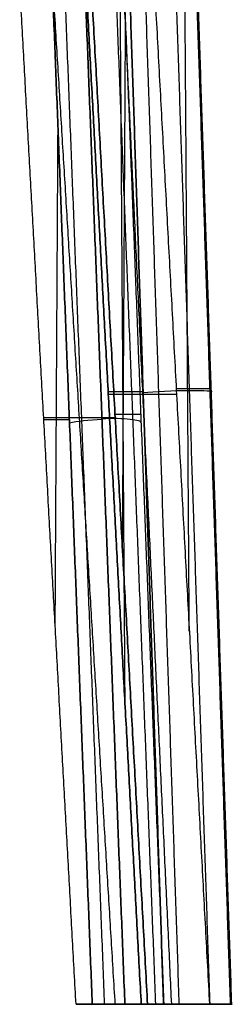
# Model space of a CAD drawing. Header units: millimetres. Extents: x -505 to 505, y 0 to 800.
# Tile 251 of 256: x 153 to 224, y 0 to 327. Entities that reach past the tile are written whole.
import ezdxf

# ---------------------------------------------------------------- set-up
doc = ezdxf.new("R2010")
doc.units = ezdxf.units.MM
doc.header["$MEASUREMENT"] = 0
doc.layers.add('IGES level 2', color=255, linetype='Continuous')
doc.layers.add('IGES level 3', color=255, linetype='Continuous')

msp = doc.modelspace()

# ---------------------------------------------------------------- linework, layer by layer
at = {"layer": 'IGES level 2', "extrusion": (-0.033278, 0.997998, -0.053788)}
msp.add_arc((-210.85, 234.79, 184.03), 13, 40.9804, 189.0956, dxfattribs=at)
at = {"layer": 'IGES level 2'}
for points in [[(188.37, 99.38, 218.36), (187.33, 253.41, 218.84), (186.29, 407.44, 219.33)], [(187.56, 407.58, 222.06), (194.36, 203.79, 233.04), (201.15, 0, 244.03)], [(201.15, 0, 244.03), (194.36, 203.79, 233.04), (187.56, 407.58, 222.06)], [(192.66, 407.77, 225.65), (199.46, 203.88, 236.64), (206.26, 0, 247.63)], [(202.88, 407.75, 225.33), (209.68, 203.88, 236.32), (216.48, 0, 247.31)], [(209.7, 124.05, 205.39), (208.75, 265.41, 205.83), (207.8, 406.76, 206.28)], [(209.71, 407.36, 217.74), (216.5, 203.68, 228.72), (223.29, 0, 239.7)], [(223.82, 0, 233.47), (217.03, 203.52, 222.5), (210.24, 407.03, 211.53)], [(223.82, 0, 233.47), (217.03, 203.52, 222.5), (210.24, 407.03, 211.53)], [(194.53, 405.28, 177.8), (205.46, 202.64, 197.68), (216.4, 0, 217.56)], [(194.53, 405.28, 177.8), (205.46, 202.64, 197.68), (216.4, 0, 217.56)], [(174.52, 356.01, 193.18), (184.12, 178.01, 210.64), (193.73, 0, 228.11)], [(193.73, 0, 228.11), (184.12, 178.01, 210.64), (174.52, 356.01, 193.18)], [(203.85, 0, 223.4), (195.46, 178.06, 205.37), (187.07, 356.12, 187.33)], [(182.73, 203.79, 208.12), (188.55, 203.79, 220.58), (194.36, 203.79, 233.04)], [(205.35, 204.74, 197.48), (211.17, 204.74, 209.96), (216.99, 204.74, 222.44)], [(205.46, 202.75, 197.67), (194.12, 202.75, 202.94), (182.79, 202.75, 208.22)], [(216.4, 0, 217.56), (205.06, 0, 222.83), (193.73, 0, 228.11)], [(193.73, 0, 228.11), (197.44, 0, 236.07), (201.15, 0, 244.03)], [(193.73, 0, 228.11), (197.44, 0, 236.07), (201.15, 0, 244.03)], [(216.4, 0, 217.56), (205.06, 0, 222.83), (193.73, 0, 228.11)], [(196.03, 0, 233.04), (209.82, 0, 233.04), (223.62, 0, 233.04)], [(208.85, 0, 221.07), (208.85, 0, 234.71), (208.85, 0, 248.35)], [(223.82, 0, 233.47), (220.11, 0, 225.51), (216.4, 0, 217.56)], [(216.4, 0, 217.56), (220.11, 0, 225.51), (223.82, 0, 233.47)]]:
    msp.add_open_spline(points, degree=2, dxfattribs=at)
msp.add_rational_spline([(201.15, 0, 244.03), (211.74, 0, 256.24), (226.37, 0, 249.43), (223.82, 0, 233.47)], [1, 0.516446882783, 0.516446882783, 1], degree=3, dxfattribs=at)
msp.add_rational_spline([(201.15, 0, 244.03), (211.74, 0, 256.24), (226.37, 0, 249.43), (223.82, 0, 233.47)], [1, 0.516446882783, 0.516446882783, 1], degree=3, dxfattribs=at)
at = {"layer": 'IGES level 3', "extrusion": (-0.038639, 0.989673, 0.138037)}
for centre, start, end in [((-188.07, -204.8, 158.7), 269.6912, 325.8779), ((-188.07, -204.8, 158.95), 177.7627, 269.6912)]:
    msp.add_arc(centre, 13, start, end, dxfattribs=at)
at = {"layer": 'IGES level 3'}
for points in [[(174.33, 389.96, -117.08), (185.08, 194.98, -153.94), (195.83, 0, -190.8)], [(195.83, 0, -190.8), (185.08, 194.98, -153.94), (174.33, 389.96, -117.08)], [(162.31, 387.67, -161.03), (169.88, 193.84, -188.07), (177.45, 0, -215.1)], [(177.45, 0, -215.1), (169.88, 193.84, -188.07), (162.31, 387.67, -161.03)], [(166.33, 387.47, -164.93), (173.89, 193.74, -191.96), (181.46, 0, -218.98)], [(188.29, 0, -220.92), (180.72, 193.69, -193.91), (173.16, 387.37, -166.89)], [(173.16, 387.37, -166.89), (180.72, 193.69, -193.91), (188.29, 0, -220.92)], [(183.34, 387.63, -161.87), (190.9, 193.82, -188.9), (198.47, 0, -215.93)], [(186.06, 388.08, -153.23), (193.64, 194.04, -180.29), (201.22, 0, -207.36)], [(186.06, 388.08, -153.23), (193.64, 194.04, -180.29), (201.22, 0, -207.36)], [(172.07, 0, -198.55), (162.71, 169.75, -166.46), (153.35, 339.49, -134.37)], [(172.07, 0, -198.55), (162.71, 169.75, -166.46), (153.35, 339.49, -134.37)], [(185.1, 0, -194.3), (174.74, 169.71, -162.54), (164.38, 339.42, -130.79)], [(187.52, 150.75, -162.3), (188.02, 238.05, -162.14), (188.51, 325.35, -161.98)], [(165.14, 125.53, -174.82), (165.61, 208.27, -174.67), (166.08, 291.01, -174.51)], [(185.08, 194.98, -153.94), (173.2, 194.98, -157.81), (161.31, 194.98, -161.69)], [(169.86, 194.39, -187.99), (165.6, 194.39, -174.9), (161.35, 194.39, -161.8)], [(193.56, 196.15, -180), (189.29, 196.15, -166.86), (185.02, 196.15, -153.72)], [(177.45, 0, -215.1), (174.76, 0, -206.83), (172.07, 0, -198.55)], [(172.07, 0, -198.55), (183.95, 0, -194.67), (195.83, 0, -190.8)], [(195.83, 0, -190.8), (183.95, 0, -194.67), (172.07, 0, -198.55)], [(177.45, 0, -215.1), (174.76, 0, -206.83), (172.07, 0, -198.55)], [(174.44, 0, -205.86), (187.59, 0, -205.86), (200.73, 0, -205.86)], [(186.65, 0, -220.82), (186.65, 0, -207.31), (186.65, 0, -193.79)], [(195.83, 0, -190.8), (198.53, 0, -199.08), (201.22, 0, -207.36)], [(201.22, 0, -207.36), (198.53, 0, -199.08), (195.83, 0, -190.8)]]:
    msp.add_open_spline(points, degree=2, dxfattribs=at)
for points, weights in [([(188.29, 0, -220.92), (183.85, 0, -220.92), (179.93, 0, -218.82), (177.45, 0, -215.1)], [1, 0.921454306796, 0.921454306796, 1]), ([(188.29, 0, -220.92), (183.85, 0, -220.92), (179.93, 0, -218.82), (177.45, 0, -215.1)], [1, 0.921454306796, 0.921454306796, 1]), ([(201.22, 0, -207.36), (201.52, 0, -215.25), (196.11, 0, -220.92), (188.29, 0, -220.92)], [1, 0.79673785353, 0.79673785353, 1]), ([(201.22, 0, -207.36), (201.52, 0, -215.25), (196.11, 0, -220.92), (188.29, 0, -220.92)], [1, 0.79673785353, 0.79673785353, 1])]:
    msp.add_rational_spline(points, weights, degree=3, dxfattribs=at)

doc.saveas('drawing.dxf')
